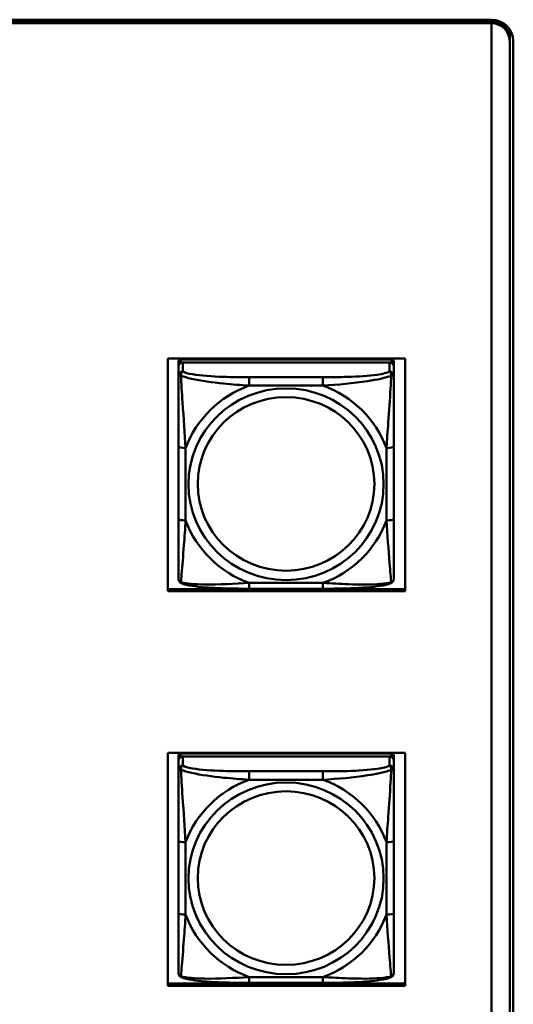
# Model space of a CAD drawing. Header units: inches. Extents: x 0.8 to 72.9, y -7.8 to 49.3.
# Tile 239 of 256: x 65 to 66.3, y 13.3 to 16. Entities that reach past the tile are written whole.
import ezdxf

# ---------------------------------------------------------------- set-up
doc = ezdxf.new("R2010")
doc.units = ezdxf.units.IN
doc.header["$MEASUREMENT"] = 0
doc.layers.add('Visible Edges(ROSSANSI)', color=7, linetype='Continuous', lineweight=50)
doc.layers.add('Visible Tangent Edges(ROSSANSI)', color=7, linetype='Continuous', lineweight=50)

msp = doc.modelspace()

# ---------------------------------------------------------------- linework, layer by layer
at = {"layer": 'Visible Edges(ROSSANSI)'}
for p, q in [((53.6258, 15.9962), (66.2836, 15.9962)), ((66.2836, 15.9958), (53.6258, 15.9958)), ((66.2836, 15.9901), (53.6258, 15.9901)), ((53.6259, 15.9996), (66.2836, 15.9996)), ((66.2836, 15.9901), (66.2836, 15.9898)), ((66.2836, 15.9898), (66.2836, 11.0367)), ((66.3336, 15.9644), (66.3336, 15.9468)), ((66.3336, 15.9471), (66.3336, 15.9407)), ((66.3336, 10.9876), (66.3336, 15.9407)), ((66.3436, 15.9407), (66.3436, 10.9876)), ((65.3958, 14.4318), (65.3958, 15.0705)), ((65.3958, 15.0705), (66.0464, 15.0705)), ((66.0464, 15.0705), (66.0464, 14.4318)), ((65.4248, 15.062), (65.4248, 15.0538)), ((65.4248, 15.048), (65.4248, 15.0538)), ((65.4248, 15.048), (65.4248, 15.023)), ((66.0094, 15.0678), (65.4307, 15.0678)), ((65.4307, 15.0596), (66.0094, 15.0596)), ((66.0035, 15.0596), (65.4366, 15.0596)), ((66.0153, 15.0538), (66.0153, 15.062)), ((66.0153, 15.0538), (66.0153, 15.048)), ((66.0153, 15.023), (66.0153, 15.048)), ((65.4248, 14.8286), (65.4248, 14.63)), ((66.0153, 14.63), (66.0153, 14.8286)), ((65.3958, 14.4379), (66.0464, 14.4379)), ((66.0464, 14.4318), (65.3958, 14.4318)), ((65.8212, 14.439), (65.6189, 14.439)), ((65.3958, 13.3499), (65.3958, 13.9886)), ((65.3958, 13.9886), (66.0464, 13.9886)), ((66.0464, 13.9886), (66.0464, 13.3499)), ((65.4248, 13.981), (65.4248, 13.9728)), ((65.4248, 13.967), (65.4248, 13.9728)), ((65.4248, 13.967), (65.4248, 13.9421)), ((66.0094, 13.9868), (65.4307, 13.9868)), ((65.4307, 13.9786), (66.0094, 13.9786)), ((66.0035, 13.9786), (65.4366, 13.9786)), ((66.0153, 13.9728), (66.0153, 13.981)), ((66.0153, 13.9728), (66.0153, 13.967)), ((66.0153, 13.9421), (66.0153, 13.967)), ((65.4248, 13.7476), (65.4248, 13.549)), ((66.0153, 13.549), (66.0153, 13.7476)), ((65.3958, 13.356), (66.0464, 13.356)), ((66.0464, 13.3499), (65.3958, 13.3499)), ((65.8212, 13.3581), (65.6189, 13.3581))]:
    msp.add_line(p, q, dxfattribs=at)
for centre, major_axis, start_param, end_param in [((66.2836, 15.9407), (0.06, 0), 0, 1.570796), ((66.2836, 15.9471), (0.05, 0), 0, 1.570796), ((66.2836, 15.9468), (0.05, 0), 0, 1.570796), ((66.2836, 15.9407), (0.05, 0), 0, 1.570796), ((66.2836, 15.9644), (0.05, 0), 0, 0.21464), ((65.4307, 15.062), (-0.00591, 0), 4.712389, 6.283185), ((65.4366, 15.048), (-0.0118, 0), 4.712389, 6.283185), ((65.4307, 15.0538), (-0.00591, 0), 4.712389, 6.283185), ((66.0035, 15.048), (0.0118, 0), 0, 1.570796), ((66.0094, 15.062), (0.00591, 0), 0, 1.570796), ((66.0094, 15.0538), (0.00591, 0), 0, 1.570796), ((65.4307, 13.981), (-0.00591, 0), 4.712389, 6.283185), ((65.4366, 13.967), (-0.0118, 0), 4.712389, 6.283185), ((65.4307, 13.9728), (-0.00591, 0), 4.712389, 6.283185), ((66.0035, 13.967), (0.0118, 0), 0, 1.570796), ((66.0094, 13.981), (0.00591, 0), 0, 1.570796), ((66.0094, 13.9728), (0.00591, 0), 0, 1.570796)]:
    msp.add_ellipse(centre, major_axis=major_axis, ratio=0.981793, start_param=start_param, end_param=end_param, dxfattribs=at)
for points, knots in [([(65.4248, 15.023), (65.4248, 15.0139), (65.4248, 14.9987), (65.4248, 14.9815), (65.4248, 14.9551), (65.4248, 14.9248), (65.4248, 14.8954), (65.4248, 14.873), (65.4248, 14.8506), (65.4248, 14.8286)], [-0.7968224, -0.7968224, -0.7968224, -0.7968224, -0.6514613, -0.6514613, -0.6514613, -0.427691, -0.427691, -0.427691, -0.2569517, -0.2569517, -0.2569517, -0.2569517]), ([(66.0153, 14.8286), (66.0153, 14.8518), (66.0153, 14.8755), (66.0153, 14.8992), (66.0153, 14.9303), (66.0153, 14.9626), (66.0153, 14.9894), (66.0153, 15.0033), (66.0153, 15.0153), (66.0153, 15.023)], [0.2569537, 0.2569537, 0.2569537, 0.2569537, 0.4371919, 0.4371919, 0.4371919, 0.6739428, 0.6739428, 0.6739428, 0.7963818, 0.7963818, 0.7963818, 0.7963818]), ([(65.4248, 14.63), (65.4248, 14.6067), (65.4248, 14.5834), (65.4248, 14.5612), (65.4248, 14.532), (65.4248, 14.5037), (65.4248, 14.4849), (65.4248, 14.4751), (65.4248, 14.4683), (65.4248, 14.4664)], [0.2569537, 0.2569537, 0.2569537, 0.2569537, 0.4371919, 0.4371919, 0.4371919, 0.6739428, 0.6739428, 0.6739428, 0.7963818, 0.7963818, 0.7963818, 0.7963818]), ([(66.0153, 14.4664), (66.0153, 14.4686), (66.0153, 14.4779), (66.0153, 14.4906), (66.0153, 14.5102), (66.0153, 14.537), (66.0153, 14.5647), (66.0153, 14.5859), (66.0153, 14.608), (66.0153, 14.63)], [-0.7968224, -0.7968224, -0.7968224, -0.7968224, -0.6514613, -0.6514613, -0.6514613, -0.427691, -0.427691, -0.427691, -0.2569517, -0.2569517, -0.2569517, -0.2569517]), ([(65.4328, 14.4541), (65.4317, 14.4546), (65.4307, 14.4552), (65.4287, 14.4568), (65.4278, 14.4577), (65.4265, 14.4596), (65.426, 14.4607), (65.4253, 14.4625), (65.4251, 14.4634), (65.4248, 14.465), (65.4248, 14.4658), (65.4248, 14.4664)], [0.02510739, 0.02510739, 0.02510739, 0.02510739, 0.03073999, 0.03073999, 0.03637259, 0.03637259, 0.0420052, 0.0420052, 0.0476378, 0.0476378, 0.0532704, 0.0532704, 0.0532704, 0.0532704]), ([(65.6189, 14.439), (65.6054, 14.439), (65.5917, 14.4391), (65.5644, 14.4394), (65.5508, 14.4398), (65.524, 14.4408), (65.5106, 14.4416), (65.485, 14.4437), (65.4728, 14.445), (65.4507, 14.4486), (65.4413, 14.4506), (65.4328, 14.4541)], [0.2569517, 0.2569517, 0.2569517, 0.2569517, 0.3597049, 0.3597049, 0.4624581, 0.4624581, 0.5652112, 0.5652112, 0.6679644, 0.6679644, 0.7707176, 0.7707176, 0.7707176, 0.7707176]), ([(66.0073, 14.4541), (65.9988, 14.4507), (65.9894, 14.4486), (65.9673, 14.445), (65.9551, 14.4437), (65.9294, 14.4416), (65.9161, 14.4408), (65.8893, 14.4398), (65.8757, 14.4394), (65.8484, 14.4391), (65.8347, 14.439), (65.8212, 14.439)], [-0.7703505, -0.7703505, -0.7703505, -0.7703505, -0.6676711, -0.6676711, -0.5649918, -0.5649918, -0.4623124, -0.4623124, -0.3596331, -0.3596331, -0.2569537, -0.2569537, -0.2569537, -0.2569537]), ([(66.0073, 14.4541), (66.0083, 14.4546), (66.0094, 14.4552), (66.0114, 14.4568), (66.0123, 14.4577), (66.0136, 14.4596), (66.0141, 14.4607), (66.0148, 14.4625), (66.015, 14.4634), (66.0153, 14.465), (66.0153, 14.4658), (66.0153, 14.4664)], [0.02510739, 0.02510739, 0.02510739, 0.02510739, 0.03073999, 0.03073999, 0.03637259, 0.03637259, 0.0420052, 0.0420052, 0.0476378, 0.0476378, 0.0532704, 0.0532704, 0.0532704, 0.0532704]), ([(65.4248, 13.9421), (65.4248, 13.933), (65.4248, 13.9177), (65.4248, 13.9006), (65.4248, 13.8741), (65.4248, 13.8438), (65.4248, 13.8145), (65.4248, 13.792), (65.4248, 13.7696), (65.4248, 13.7476)], [-0.7968224, -0.7968224, -0.7968224, -0.7968224, -0.6514613, -0.6514613, -0.6514613, -0.427691, -0.427691, -0.427691, -0.2569517, -0.2569517, -0.2569517, -0.2569517]), ([(66.0153, 13.7476), (66.0153, 13.7709), (66.0153, 13.7946), (66.0153, 13.8183), (66.0153, 13.8494), (66.0153, 13.8817), (66.0153, 13.9085), (66.0153, 13.9223), (66.0153, 13.9344), (66.0153, 13.9421)], [0.2569537, 0.2569537, 0.2569537, 0.2569537, 0.4371919, 0.4371919, 0.4371919, 0.6739428, 0.6739428, 0.6739428, 0.7963818, 0.7963818, 0.7963818, 0.7963818]), ([(65.4248, 13.549), (65.4248, 13.5258), (65.4248, 13.5024), (65.4248, 13.4802), (65.4248, 13.4511), (65.4248, 13.4227), (65.4248, 13.4039), (65.4248, 13.3942), (65.4248, 13.3873), (65.4248, 13.3855)], [0.2569537, 0.2569537, 0.2569537, 0.2569537, 0.4371919, 0.4371919, 0.4371919, 0.6739428, 0.6739428, 0.6739428, 0.7963818, 0.7963818, 0.7963818, 0.7963818]), ([(66.0153, 13.3855), (66.0153, 13.3876), (66.0153, 13.3969), (66.0153, 13.4096), (66.0153, 13.4292), (66.0153, 13.4561), (66.0153, 13.4838), (66.0153, 13.5049), (66.0153, 13.527), (66.0153, 13.549)], [-0.7968224, -0.7968224, -0.7968224, -0.7968224, -0.6514613, -0.6514613, -0.6514613, -0.427691, -0.427691, -0.427691, -0.2569517, -0.2569517, -0.2569517, -0.2569517]), ([(65.4328, 13.3732), (65.4317, 13.3736), (65.4307, 13.3742), (65.4287, 13.3758), (65.4278, 13.3767), (65.4265, 13.3787), (65.426, 13.3797), (65.4253, 13.3816), (65.4251, 13.3825), (65.4248, 13.3841), (65.4248, 13.3848), (65.4248, 13.3855)], [0.02510739, 0.02510739, 0.02510739, 0.02510739, 0.03073999, 0.03073999, 0.03637259, 0.03637259, 0.0420052, 0.0420052, 0.0476378, 0.0476378, 0.0532704, 0.0532704, 0.0532704, 0.0532704]), ([(65.6189, 13.3581), (65.6054, 13.3581), (65.5917, 13.3581), (65.5644, 13.3585), (65.5508, 13.3588), (65.524, 13.3599), (65.5106, 13.3606), (65.485, 13.3627), (65.4728, 13.3641), (65.4507, 13.3677), (65.4413, 13.3697), (65.4328, 13.3732)], [0.2569517, 0.2569517, 0.2569517, 0.2569517, 0.3597049, 0.3597049, 0.4624581, 0.4624581, 0.5652112, 0.5652112, 0.6679644, 0.6679644, 0.7707176, 0.7707176, 0.7707176, 0.7707176]), ([(66.0073, 13.3732), (65.9988, 13.3697), (65.9894, 13.3677), (65.9673, 13.3641), (65.9551, 13.3627), (65.9294, 13.3606), (65.9161, 13.3599), (65.8893, 13.3588), (65.8757, 13.3585), (65.8484, 13.3581), (65.8347, 13.3581), (65.8212, 13.3581)], [-0.7703505, -0.7703505, -0.7703505, -0.7703505, -0.6676711, -0.6676711, -0.5649918, -0.5649918, -0.4623124, -0.4623124, -0.3596331, -0.3596331, -0.2569537, -0.2569537, -0.2569537, -0.2569537]), ([(66.0073, 13.3732), (66.0083, 13.3736), (66.0094, 13.3742), (66.0114, 13.3758), (66.0123, 13.3767), (66.0136, 13.3787), (66.0141, 13.3797), (66.0148, 13.3816), (66.015, 13.3825), (66.0153, 13.3841), (66.0153, 13.3848), (66.0153, 13.3855)], [0.02510739, 0.02510739, 0.02510739, 0.02510739, 0.03073999, 0.03073999, 0.03637259, 0.03637259, 0.0420052, 0.0420052, 0.0476378, 0.0476378, 0.0532704, 0.0532704, 0.0532704, 0.0532704])]:
    msp.add_open_spline(points, degree=3, knots=knots, dxfattribs=at)
at = {"layer": 'Visible Tangent Edges(ROSSANSI)'}
for p, q in [((66.2836, 15.9996), (66.2836, 15.9958)), ((66.2836, 15.9901), (66.2836, 15.9962)), ((65.4307, 15.0596), (65.4307, 15.0678)), ((65.4366, 15.0346), (65.4366, 15.0596)), ((66.0035, 15.0596), (66.0035, 15.0346)), ((66.0094, 15.0678), (66.0094, 15.0596)), ((65.6189, 15.0192), (65.6189, 14.9961)), ((65.8212, 15.0192), (65.6189, 15.0192)), ((65.8212, 15.0192), (65.8212, 14.9961)), ((65.6189, 14.9961), (65.8212, 14.9961)), ((65.4445, 14.6262), (65.4445, 14.8248)), ((65.9956, 14.8248), (65.9956, 14.6262)), ((65.8212, 14.455), (65.6189, 14.455)), ((65.6189, 14.439), (65.6189, 14.455)), ((65.8212, 14.439), (65.8212, 14.455)), ((65.4307, 13.9786), (65.4307, 13.9868)), ((65.4366, 13.9537), (65.4366, 13.9786)), ((66.0035, 13.9786), (66.0035, 13.9537)), ((66.0094, 13.9868), (66.0094, 13.9786)), ((65.6189, 13.9382), (65.6189, 13.9152)), ((65.8212, 13.9382), (65.6189, 13.9382)), ((65.8212, 13.9382), (65.8212, 13.9152)), ((65.6189, 13.9152), (65.8212, 13.9152)), ((65.4445, 13.5453), (65.4445, 13.7439)), ((65.9956, 13.7439), (65.9956, 13.5453)), ((65.8212, 13.374), (65.6189, 13.374)), ((65.6189, 13.3581), (65.6189, 13.374)), ((65.8212, 13.3581), (65.8212, 13.374))]:
    msp.add_line(p, q, dxfattribs=at)
for centre, major_axis, ratio, start_param, end_param in [((65.4366, 15.023), (-0.0118, 0), 0.981793, 4.712389, 6.283185), ((66.0035, 15.023), (0.0118, 0), 0.981793, 0, 1.570796), ((65.72, 14.7255), (-0.2936, 0), 0.981793, 5.064156, 5.931419), ((65.72, 14.7255), (0.2936, 0), 0.981793, 0.351767, 1.21903), ((65.4445, 14.8286), (-0.0197, 0), 0.189952, 0, 1.570796), ((65.9956, 14.8286), (0.0197, 0), 0.189952, 4.712389, 6.283185), ((65.4445, 14.63), (-0.0197, 0), 0.189952, 0, 1.570796), ((65.72, 14.7255), (-0.2936, 0), 0.981793, 0.351767, 1.21903), ((65.72, 14.7255), (0.2936, 0), 0.981793, 5.064156, 5.931419), ((65.9956, 14.63), (0.0197, 0), 0.189952, 4.712389, 6.283185), ((65.4366, 13.9421), (-0.0118, 0), 0.981793, 4.712389, 6.283185), ((66.0035, 13.9421), (0.0118, 0), 0.981793, 0, 1.570796), ((65.72, 13.6446), (-0.2936, 0), 0.981793, 5.064156, 5.931419), ((65.72, 13.6446), (0.2936, 0), 0.981793, 0.351767, 1.21903), ((65.4445, 13.7476), (-0.0197, 0), 0.189952, 0, 1.570796), ((65.9956, 13.7476), (0.0197, 0), 0.189952, 4.712389, 6.283185), ((65.4445, 13.549), (-0.0197, 0), 0.189952, 0, 1.570796), ((65.72, 13.6446), (-0.2936, 0), 0.981793, 0.351767, 1.21903), ((65.72, 13.6446), (0.2936, 0), 0.981793, 5.064156, 5.931419), ((65.9956, 13.549), (0.0197, 0), 0.189952, 4.712389, 6.283185)]:
    msp.add_ellipse(centre, major_axis=major_axis, ratio=ratio, start_param=start_param, end_param=end_param, dxfattribs=at)
for centre, major_axis in [((65.72, 14.7255), (-0.2678, 0)), ((65.72, 14.7263), (-0.2424, 0)), ((65.72, 13.6446), (-0.2678, 0)), ((65.72, 13.6454), (-0.2424, 0))]:
    msp.add_ellipse(centre, major_axis=major_axis, ratio=0.981793, dxfattribs=at)
for points, knots in [([(65.4248, 15.023), (65.4248, 15.0233), (65.4248, 15.0235), (65.4251, 15.0239), (65.4253, 15.024), (65.4257, 15.0241), (65.4258, 15.0242), (65.4261, 15.0242), (65.4263, 15.0242), (65.4267, 15.0243), (65.427, 15.0243), (65.4279, 15.0242), (65.4286, 15.024), (65.43, 15.0237), (65.4308, 15.0234), (65.4316, 15.0231)], [-0.0532704, -0.0532704, -0.0532704, -0.0532704, -0.04377373, -0.04377373, -0.03521335, -0.03521335, -0.02986312, -0.02986312, -0.02651922, -0.02651922, -0.01983142, -0.01983142, -0.00913095, -0.00913095, 0.00023197, 0.00023197, 0.00023197, 0.00023197]), ([(65.4316, 15.0231), (65.4316, 15.0242), (65.4317, 15.0253), (65.4319, 15.0273), (65.4321, 15.0283), (65.4325, 15.0297), (65.4327, 15.0302), (65.4331, 15.0309), (65.4332, 15.0311), (65.4335, 15.0317), (65.4337, 15.032), (65.4343, 15.0328), (65.4347, 15.0333), (65.4355, 15.034), (65.436, 15.0344), (65.4366, 15.0346)], [-0.00023197, -0.00023197, -0.00023197, -0.00023197, 0.00913095, 0.00913095, 0.01983142, 0.01983142, 0.02651922, 0.02651922, 0.02986312, 0.02986312, 0.03521335, 0.03521335, 0.04377373, 0.04377373, 0.0532704, 0.0532704, 0.0532704, 0.0532704]), ([(65.4316, 15.0231), (65.4393, 15.0202), (65.4493, 15.0173), (65.4863, 15.0091), (65.518, 15.0049), (65.5723, 14.9993), (65.5955, 14.9974), (65.6189, 14.9961)], [-0.7478145, -0.7478145, -0.7478145, -0.7478145, -0.6493253, -0.6493253, -0.427691, -0.427691, -0.2569537, -0.2569537, -0.2569537, -0.2569537]), ([(65.4445, 14.8248), (65.4421, 14.8646), (65.4388, 14.9067), (65.4342, 14.9767), (65.4325, 15.0042), (65.4316, 15.0231)], [0.2569517, 0.2569517, 0.2569517, 0.2569517, 0.5559983, 0.5559983, 0.7482818, 0.7482818, 0.7482818, 0.7482818]), ([(65.6189, 15.0192), (65.5952, 15.0192), (65.5712, 15.0193), (65.5479, 15.0201), (65.5172, 15.0211), (65.4863, 15.0231), (65.4631, 15.027), (65.4511, 15.0291), (65.4414, 15.0317), (65.4366, 15.0346)], [0.2569537, 0.2569537, 0.2569537, 0.2569537, 0.4371919, 0.4371919, 0.4371919, 0.6739428, 0.6739428, 0.6739428, 0.7963818, 0.7963818, 0.7963818, 0.7963818]), ([(66.0035, 15.0346), (65.9978, 15.0312), (65.9853, 15.0282), (65.9701, 15.0259), (65.9466, 15.0225), (65.9175, 15.0208), (65.8884, 15.02), (65.8663, 15.0193), (65.8436, 15.0192), (65.8212, 15.0192)], [-0.7968224, -0.7968224, -0.7968224, -0.7968224, -0.6514613, -0.6514613, -0.6514613, -0.427691, -0.427691, -0.427691, -0.2569517, -0.2569517, -0.2569517, -0.2569517]), ([(65.8212, 14.9961), (65.8617, 14.9984), (65.904, 15.0022), (65.9697, 15.0123), (65.9941, 15.0173), (66.0085, 15.0231)], [0.2569517, 0.2569517, 0.2569517, 0.2569517, 0.5559983, 0.5559983, 0.7482818, 0.7482818, 0.7482818, 0.7482818]), ([(66.0085, 15.0231), (66.008, 15.0132), (66.0073, 15.0011), (66.0049, 14.959), (66.0026, 14.9258), (65.9987, 14.8708), (65.997, 14.8477), (65.9956, 14.8248)], [-0.7478145, -0.7478145, -0.7478145, -0.7478145, -0.6493253, -0.6493253, -0.427691, -0.427691, -0.2569537, -0.2569537, -0.2569537, -0.2569537]), ([(66.0035, 15.0346), (66.004, 15.0344), (66.0045, 15.034), (66.0054, 15.0333), (66.0058, 15.0328), (66.0064, 15.032), (66.0066, 15.0317), (66.0069, 15.0311), (66.007, 15.0309), (66.0074, 15.0302), (66.0076, 15.0297), (66.008, 15.0283), (66.0082, 15.0273), (66.0084, 15.0253), (66.0085, 15.0242), (66.0085, 15.0231)], [-0.0532704, -0.0532704, -0.0532704, -0.0532704, -0.04377373, -0.04377373, -0.03521335, -0.03521335, -0.02986312, -0.02986312, -0.02651922, -0.02651922, -0.01983142, -0.01983142, -0.00913095, -0.00913095, 0.00023197, 0.00023197, 0.00023197, 0.00023197]), ([(66.0085, 15.0231), (66.0093, 15.0234), (66.0101, 15.0237), (66.0115, 15.024), (66.0122, 15.0242), (66.0131, 15.0243), (66.0134, 15.0243), (66.0138, 15.0242), (66.014, 15.0242), (66.0143, 15.0242), (66.0144, 15.0241), (66.0148, 15.024), (66.015, 15.0239), (66.0153, 15.0235), (66.0153, 15.0233), (66.0153, 15.023)], [-0.00023197, -0.00023197, -0.00023197, -0.00023197, 0.00913095, 0.00913095, 0.01983142, 0.01983142, 0.02651922, 0.02651922, 0.02986312, 0.02986312, 0.03521335, 0.03521335, 0.04377373, 0.04377373, 0.0532704, 0.0532704, 0.0532704, 0.0532704]), ([(65.4316, 14.4568), (65.4321, 14.4618), (65.4328, 14.4694), (65.4352, 14.5001), (65.4375, 14.5292), (65.4414, 14.5807), (65.443, 14.6032), (65.4445, 14.6262)], [-0.7478145, -0.7478145, -0.7478145, -0.7478145, -0.6493253, -0.6493253, -0.427691, -0.427691, -0.2569537, -0.2569537, -0.2569537, -0.2569537]), ([(65.9956, 14.6262), (65.998, 14.5865), (66.0013, 14.5454), (66.0059, 14.4865), (66.0076, 14.466), (66.0085, 14.4568)], [0.2569517, 0.2569517, 0.2569517, 0.2569517, 0.5559983, 0.5559983, 0.7482818, 0.7482818, 0.7482818, 0.7482818]), ([(65.4316, 14.4568), (65.4308, 14.457), (65.43, 14.4574), (65.4286, 14.4582), (65.4279, 14.4587), (65.427, 14.4597), (65.4267, 14.4601), (65.4263, 14.4607), (65.4261, 14.4609), (65.4258, 14.4615), (65.4257, 14.4619), (65.4253, 14.4628), (65.4251, 14.4635), (65.4248, 14.4649), (65.4248, 14.4656), (65.4248, 14.4664)], [-0.00023197, -0.00023197, -0.00023197, -0.00023197, 0.00913095, 0.00913095, 0.01983142, 0.01983142, 0.02651922, 0.02651922, 0.02986312, 0.02986312, 0.03521335, 0.03521335, 0.04377373, 0.04377373, 0.0532704, 0.0532704, 0.0532704, 0.0532704]), ([(65.4328, 14.4541), (65.4326, 14.4542), (65.4325, 14.4543), (65.4321, 14.4546), (65.4319, 14.455), (65.4317, 14.4558), (65.4316, 14.4562), (65.4316, 14.4568)], [-0.02510739, -0.02510739, -0.02510739, -0.02510739, -0.01983142, -0.01983142, -0.00913095, -0.00913095, 0.00023197, 0.00023197, 0.00023197, 0.00023197]), ([(65.6189, 14.455), (65.5784, 14.4526), (65.5361, 14.4499), (65.4704, 14.4509), (65.446, 14.4528), (65.4316, 14.4568)], [0.2569517, 0.2569517, 0.2569517, 0.2569517, 0.5559983, 0.5559983, 0.7482818, 0.7482818, 0.7482818, 0.7482818]), ([(66.0085, 14.4568), (66.0008, 14.4548), (65.9908, 14.4532), (65.9538, 14.4499), (65.922, 14.4501), (65.8678, 14.4522), (65.8446, 14.4535), (65.8212, 14.455)], [-0.7478145, -0.7478145, -0.7478145, -0.7478145, -0.6493253, -0.6493253, -0.427691, -0.427691, -0.2569537, -0.2569537, -0.2569537, -0.2569537]), ([(66.0085, 14.4568), (66.0085, 14.4562), (66.0084, 14.4558), (66.0082, 14.455), (66.008, 14.4546), (66.0076, 14.4543), (66.0074, 14.4542), (66.0073, 14.4541)], [-0.00023197, -0.00023197, -0.00023197, -0.00023197, 0.00913095, 0.00913095, 0.01983142, 0.01983142, 0.02510739, 0.02510739, 0.02510739, 0.02510739]), ([(66.0153, 14.4664), (66.0153, 14.4656), (66.0153, 14.4649), (66.015, 14.4635), (66.0148, 14.4628), (66.0144, 14.4619), (66.0143, 14.4615), (66.014, 14.4609), (66.0138, 14.4607), (66.0134, 14.4601), (66.0131, 14.4597), (66.0122, 14.4587), (66.0115, 14.4582), (66.0101, 14.4574), (66.0093, 14.457), (66.0085, 14.4568)], [-0.0532704, -0.0532704, -0.0532704, -0.0532704, -0.04377373, -0.04377373, -0.03521335, -0.03521335, -0.02986312, -0.02986312, -0.02651922, -0.02651922, -0.01983142, -0.01983142, -0.00913095, -0.00913095, 0.00023197, 0.00023197, 0.00023197, 0.00023197]), ([(65.4248, 13.9421), (65.4248, 13.9423), (65.4248, 13.9426), (65.4251, 13.9429), (65.4253, 13.943), (65.4257, 13.9432), (65.4258, 13.9432), (65.4261, 13.9433), (65.4263, 13.9433), (65.4267, 13.9433), (65.427, 13.9433), (65.4279, 13.9432), (65.4286, 13.9431), (65.43, 13.9427), (65.4308, 13.9425), (65.4316, 13.9422)], [-0.0532704, -0.0532704, -0.0532704, -0.0532704, -0.04377373, -0.04377373, -0.03521335, -0.03521335, -0.02986312, -0.02986312, -0.02651922, -0.02651922, -0.01983142, -0.01983142, -0.00913095, -0.00913095, 0.00023197, 0.00023197, 0.00023197, 0.00023197]), ([(65.4316, 13.9422), (65.4316, 13.9433), (65.4317, 13.9443), (65.4319, 13.9463), (65.4321, 13.9473), (65.4325, 13.9487), (65.4327, 13.9492), (65.4331, 13.95), (65.4332, 13.9502), (65.4335, 13.9508), (65.4337, 13.9511), (65.4343, 13.9519), (65.4347, 13.9523), (65.4355, 13.9531), (65.436, 13.9534), (65.4366, 13.9537)], [-0.00023197, -0.00023197, -0.00023197, -0.00023197, 0.00913095, 0.00913095, 0.01983142, 0.01983142, 0.02651922, 0.02651922, 0.02986312, 0.02986312, 0.03521335, 0.03521335, 0.04377373, 0.04377373, 0.0532704, 0.0532704, 0.0532704, 0.0532704]), ([(65.4316, 13.9422), (65.4393, 13.9392), (65.4493, 13.9364), (65.4863, 13.9282), (65.518, 13.9239), (65.5723, 13.9183), (65.5955, 13.9165), (65.6189, 13.9152)], [-0.7478145, -0.7478145, -0.7478145, -0.7478145, -0.6493253, -0.6493253, -0.427691, -0.427691, -0.2569537, -0.2569537, -0.2569537, -0.2569537]), ([(65.4445, 13.7439), (65.4421, 13.7836), (65.4388, 13.8257), (65.4342, 13.8957), (65.4325, 13.9232), (65.4316, 13.9422)], [0.2569517, 0.2569517, 0.2569517, 0.2569517, 0.5559983, 0.5559983, 0.7482818, 0.7482818, 0.7482818, 0.7482818]), ([(65.6189, 13.9382), (65.5952, 13.9382), (65.5712, 13.9384), (65.5479, 13.9391), (65.5172, 13.9401), (65.4863, 13.9421), (65.4631, 13.9461), (65.4511, 13.9481), (65.4414, 13.9507), (65.4366, 13.9537)], [0.2569537, 0.2569537, 0.2569537, 0.2569537, 0.4371919, 0.4371919, 0.4371919, 0.6739428, 0.6739428, 0.6739428, 0.7963818, 0.7963818, 0.7963818, 0.7963818]), ([(66.0035, 13.9537), (65.9978, 13.9502), (65.9853, 13.9472), (65.9701, 13.945), (65.9466, 13.9416), (65.9175, 13.9399), (65.8884, 13.939), (65.8663, 13.9384), (65.8436, 13.9382), (65.8212, 13.9382)], [-0.7968224, -0.7968224, -0.7968224, -0.7968224, -0.6514613, -0.6514613, -0.6514613, -0.427691, -0.427691, -0.427691, -0.2569517, -0.2569517, -0.2569517, -0.2569517]), ([(65.8212, 13.9152), (65.8617, 13.9175), (65.904, 13.9212), (65.9697, 13.9313), (65.9941, 13.9364), (66.0085, 13.9422)], [0.2569517, 0.2569517, 0.2569517, 0.2569517, 0.5559983, 0.5559983, 0.7482818, 0.7482818, 0.7482818, 0.7482818]), ([(66.0085, 13.9422), (66.008, 13.9322), (66.0073, 13.9201), (66.0049, 13.878), (66.0026, 13.8449), (65.9987, 13.7898), (65.997, 13.7668), (65.9956, 13.7439)], [-0.7478145, -0.7478145, -0.7478145, -0.7478145, -0.6493253, -0.6493253, -0.427691, -0.427691, -0.2569537, -0.2569537, -0.2569537, -0.2569537]), ([(66.0035, 13.9537), (66.004, 13.9534), (66.0045, 13.9531), (66.0054, 13.9523), (66.0058, 13.9519), (66.0064, 13.9511), (66.0066, 13.9508), (66.0069, 13.9502), (66.007, 13.95), (66.0074, 13.9492), (66.0076, 13.9487), (66.008, 13.9473), (66.0082, 13.9463), (66.0084, 13.9443), (66.0085, 13.9433), (66.0085, 13.9422)], [-0.0532704, -0.0532704, -0.0532704, -0.0532704, -0.04377373, -0.04377373, -0.03521335, -0.03521335, -0.02986312, -0.02986312, -0.02651922, -0.02651922, -0.01983142, -0.01983142, -0.00913095, -0.00913095, 0.00023197, 0.00023197, 0.00023197, 0.00023197]), ([(66.0085, 13.9422), (66.0093, 13.9425), (66.0101, 13.9427), (66.0115, 13.9431), (66.0122, 13.9432), (66.0131, 13.9433), (66.0134, 13.9433), (66.0138, 13.9433), (66.014, 13.9433), (66.0143, 13.9432), (66.0144, 13.9432), (66.0148, 13.943), (66.015, 13.9429), (66.0153, 13.9426), (66.0153, 13.9423), (66.0153, 13.9421)], [-0.00023197, -0.00023197, -0.00023197, -0.00023197, 0.00913095, 0.00913095, 0.01983142, 0.01983142, 0.02651922, 0.02651922, 0.02986312, 0.02986312, 0.03521335, 0.03521335, 0.04377373, 0.04377373, 0.0532704, 0.0532704, 0.0532704, 0.0532704]), ([(65.4316, 13.3758), (65.4321, 13.3809), (65.4328, 13.3885), (65.4352, 13.4191), (65.4375, 13.4482), (65.4414, 13.4997), (65.443, 13.5223), (65.4445, 13.5453)], [-0.7478145, -0.7478145, -0.7478145, -0.7478145, -0.6493253, -0.6493253, -0.427691, -0.427691, -0.2569537, -0.2569537, -0.2569537, -0.2569537]), ([(65.9956, 13.5453), (65.998, 13.5055), (66.0013, 13.4644), (66.0059, 13.4055), (66.0076, 13.385), (66.0085, 13.3758)], [0.2569517, 0.2569517, 0.2569517, 0.2569517, 0.5559983, 0.5559983, 0.7482818, 0.7482818, 0.7482818, 0.7482818]), ([(65.4316, 13.3758), (65.4308, 13.3761), (65.43, 13.3764), (65.4286, 13.3773), (65.4279, 13.3778), (65.427, 13.3787), (65.4267, 13.3791), (65.4263, 13.3798), (65.4261, 13.38), (65.4258, 13.3805), (65.4257, 13.3809), (65.4253, 13.3819), (65.4251, 13.3825), (65.4248, 13.3839), (65.4248, 13.3847), (65.4248, 13.3855)], [-0.00023197, -0.00023197, -0.00023197, -0.00023197, 0.00913095, 0.00913095, 0.01983142, 0.01983142, 0.02651922, 0.02651922, 0.02986312, 0.02986312, 0.03521335, 0.03521335, 0.04377373, 0.04377373, 0.0532704, 0.0532704, 0.0532704, 0.0532704]), ([(65.4328, 13.3732), (65.4326, 13.3732), (65.4325, 13.3733), (65.4321, 13.3737), (65.4319, 13.374), (65.4317, 13.3748), (65.4316, 13.3753), (65.4316, 13.3758)], [-0.02510739, -0.02510739, -0.02510739, -0.02510739, -0.01983142, -0.01983142, -0.00913095, -0.00913095, 0.00023197, 0.00023197, 0.00023197, 0.00023197]), ([(65.6189, 13.374), (65.5784, 13.3716), (65.5361, 13.3689), (65.4704, 13.3699), (65.446, 13.3719), (65.4316, 13.3758)], [0.2569517, 0.2569517, 0.2569517, 0.2569517, 0.5559983, 0.5559983, 0.7482818, 0.7482818, 0.7482818, 0.7482818]), ([(66.0085, 13.3758), (66.0008, 13.3739), (65.9908, 13.3722), (65.9538, 13.3689), (65.922, 13.3692), (65.8678, 13.3712), (65.8446, 13.3726), (65.8212, 13.374)], [-0.7478145, -0.7478145, -0.7478145, -0.7478145, -0.6493253, -0.6493253, -0.427691, -0.427691, -0.2569537, -0.2569537, -0.2569537, -0.2569537]), ([(66.0085, 13.3758), (66.0085, 13.3753), (66.0084, 13.3748), (66.0082, 13.374), (66.008, 13.3737), (66.0076, 13.3733), (66.0074, 13.3732), (66.0073, 13.3732)], [-0.00023197, -0.00023197, -0.00023197, -0.00023197, 0.00913095, 0.00913095, 0.01983142, 0.01983142, 0.02510739, 0.02510739, 0.02510739, 0.02510739]), ([(66.0153, 13.3855), (66.0153, 13.3847), (66.0153, 13.3839), (66.015, 13.3825), (66.0148, 13.3819), (66.0144, 13.3809), (66.0143, 13.3805), (66.014, 13.38), (66.0138, 13.3798), (66.0134, 13.3791), (66.0131, 13.3787), (66.0122, 13.3778), (66.0115, 13.3773), (66.0101, 13.3764), (66.0093, 13.3761), (66.0085, 13.3758)], [-0.0532704, -0.0532704, -0.0532704, -0.0532704, -0.04377373, -0.04377373, -0.03521335, -0.03521335, -0.02986312, -0.02986312, -0.02651922, -0.02651922, -0.01983142, -0.01983142, -0.00913095, -0.00913095, 0.00023197, 0.00023197, 0.00023197, 0.00023197])]:
    msp.add_open_spline(points, degree=3, knots=knots, dxfattribs=at)

doc.saveas('drawing.dxf')
